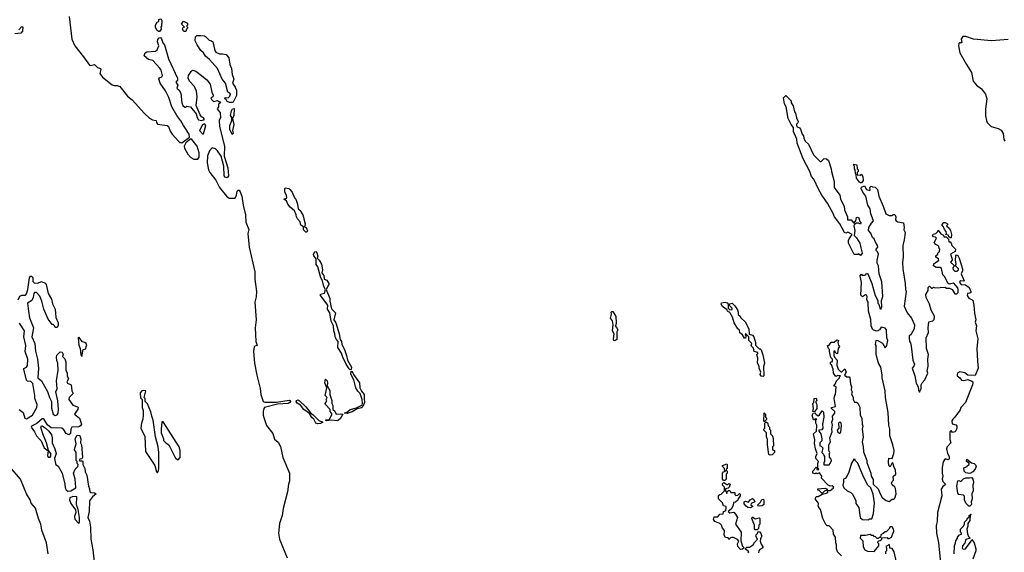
# Model space of a CAD drawing. Extents: x 2029662 to 2246637, y 225654 to 401419.
# Tile 167 of 256: x 2061035 to 2071047, y 370330 to 375752. Entities that reach past the tile are written whole.
import ezdxf

# ---------------------------------------------------------------- set-up
doc = ezdxf.new("R2010")
doc.units = 0

msp = doc.modelspace()

# ---------------------------------------------------------------- linework, layer by layer
at = {"layer": '0CON20XD'}
for points in [[(2061538, 375785), (2061566, 375555), (2061595, 375485), (2061685, 375374), (2061745, 375289), (2061756, 375284), (2061796, 375296), (2061825, 375266), (2061856, 375255), (2061859, 375245), (2061848, 375205), (2061878, 375168), (2061975, 375089), (2061995, 375081), (2062025, 375081), (2062052, 375072), (2062131, 374975), (2062177, 374937), (2062305, 374796), (2062355, 374751), (2062385, 374731), (2062424, 374725), (2062426, 374705), (2062435, 374689), (2062536, 374676), (2062548, 374665), (2062566, 374616), (2062585, 374588), (2062649, 374515), (2062665, 374501), (2062685, 374499), (2062760, 374555), (2062757, 374587), (2062699, 374675), (2062675, 374722), (2062631, 374775), (2062583, 374865), (2062550, 374960), (2062518, 375028), (2062464, 375105), (2062451, 375149), (2062455, 375160), (2062480, 375170), (2062486, 375184), (2062472, 375238)], [(2062455, 375630), (2062445, 375630), (2062430, 375645), (2062417, 375675), (2062416, 375695), (2062432, 375728), (2062448, 375732), (2062450, 375755), (2062465, 375760), (2062475, 375758), (2062480, 375745), (2062478, 375685), (2062470, 375675), (2062472, 375655), (2062455, 375630)], [(2061025, 375649), (2061055, 375681), (2061067, 375677), (2061062, 375635), (2061045, 375615), (2060985, 375609)], [(2062725, 375630), (2062705, 375632), (2062690, 375655), (2062692, 375668), (2062710, 375675), (2062680, 375705), (2062702, 375738), (2062740, 375715), (2062740, 375695), (2062730, 375685), (2062740, 375675), (2062740, 375665), (2062730, 375655), (2062725, 375630)], [(2062472, 375238), (2062460, 375260), (2062387, 375335), (2062346, 375346), (2062300, 375385), (2062312, 375415), (2062326, 375424), (2062415, 375432), (2062434, 375446), (2062451, 375485), (2062437, 375525), (2062441, 375549), (2062452, 375568), (2062465, 375570), (2062476, 375556), (2062490, 375515), (2062507, 375495), (2062548, 375355), (2062638, 375155), (2062638, 375135), (2062624, 375115), (2062642, 375085), (2062634, 375054), (2062658, 375035), (2062672, 375005), (2062682, 374905), (2062695, 374880), (2062715, 374860), (2062725, 374860), (2062735, 374870), (2062770, 374865), (2062830, 374795), (2062838, 374755), (2062854, 374734), (2062885, 374726), (2062913, 374735), (2062905, 374753), (2062884, 374764), (2062870, 374785), (2062828, 374878), (2062840, 374965), (2062832, 375025), (2062811, 375071), (2062762, 375125), (2062748, 375155), (2062752, 375185), (2062778, 375225), (2062793, 375237), (2062806, 375236), (2062825, 375229), (2062883, 375185), (2062938, 375138), (2062973, 375095), (2062990, 375015), (2063002, 374985), (2063000, 374965), (2062980, 374955), (2062985, 374940), (2063005, 374920), (2063045, 374930), (2063055, 374920), (2063065, 374920), (2063078, 374905), (2063058, 374892), (2063056, 374864), (2063043, 374845), (2063073, 374803), (2063078, 374755), (2063062, 374725), (2063066, 374664), (2063119, 374465), (2063114, 374364), (2063152, 374245), (2063159, 374161), (2063145, 374143), (2063125, 374150), (2063114, 374164), (2063111, 374261), (2063082, 374362), (2063047, 374417), (2063025, 374436), (2062993, 374447), (2062965, 374418), (2062944, 374365), (2062941, 374295), (2062954, 374225), (2062968, 374195), (2063030, 374120), (2063068, 374045), (2063139, 373955), (2063165, 373936), (2063225, 373934), (2063241, 373965), (2063247, 374005), (2063255, 374016), (2063265, 374016), (2063275, 374000), (2063292, 373955), (2063306, 373865), (2063332, 373765), (2063335, 373690), (2063364, 373615), (2063356, 373575), (2063369, 373435), (2063426, 373185), (2063425, 373110), (2063444, 372984), (2063438, 372932), (2063426, 372875), (2063438, 372695), (2063428, 372615), (2063437, 372475), (2063450, 372435), (2063425, 372430), (2063418, 372422), (2063412, 372375), (2063424, 372255), (2063445, 372135), (2063479, 371999), (2063486, 371935), (2063512, 371865), (2063527, 371857), (2063645, 371858), (2063775, 371878), (2063785, 371875), (2063788, 371865), (2063783, 371855), (2063765, 371845), (2063655, 371839), (2063524, 371805), (2063516, 371795), (2063510, 371765), (2063511, 371725), (2063521, 371691), (2063545, 371621), (2063608, 371538), (2063625, 371482), (2063663, 371453), (2063686, 371406), (2063712, 371295), (2063777, 371135), (2063778, 371055), (2063767, 371023), (2063758, 370945), (2063714, 370775), (2063704, 370705), (2063675, 370622), (2063667, 370525), (2063676, 370465), (2063754, 370275)], [(2063195, 374908), (2063168, 374908), (2063145, 374920), (2063135, 374940), (2063120, 374945), (2063125, 374960), (2063155, 374958), (2063170, 374975), (2063177, 374997), (2063152, 375015), (2063128, 375105), (2063093, 375145), (2063046, 375256), (2062966, 375346), (2062925, 375380), (2062903, 375415), (2062875, 375438), (2062838, 375495), (2062820, 375535), (2062823, 375577), (2062835, 375590), (2062875, 375592), (2062915, 375587), (2062925, 375580), (2062962, 375542), (2062986, 375536), (2063000, 375525), (2063018, 375438), (2063030, 375420), (2063065, 375406), (2063096, 375406), (2063135, 375397), (2063160, 375365), (2063171, 375295), (2063189, 375255), (2063194, 375195), (2063212, 375145), (2063198, 375105), (2063226, 375066), (2063239, 375035), (2063239, 374981), (2063205, 374913), (2063195, 374908)], [(2071085, 375549), (2070915, 375536), (2070735, 375554), (2070655, 375580), (2070625, 375582), (2070608, 375555), (2070615, 375520), (2070605, 375512), (2070595, 375520), (2070585, 375510), (2070580, 375485), (2070594, 375415), (2070661, 375295), (2070713, 375213), (2070731, 375125), (2070765, 375086), (2070815, 375049), (2070856, 374995), (2070869, 374945), (2070856, 374845), (2070857, 374773), (2070864, 374725), (2070874, 374704), (2070912, 374665), (2070985, 374644), (2071015, 374629), (2071034, 374595), (2071043, 374533), (2071051, 374515)], [(2069585, 373350), (2069565, 373370), (2069557, 373363), (2069535, 373360), (2069525, 373360), (2069515, 373370), (2069464, 373476), (2069462, 373505), (2069468, 373522), (2069500, 373565), (2069455, 373590), (2069435, 373580), (2069423, 373585), (2069374, 373674), (2069320, 373745), (2069308, 373778), (2069248, 373885), (2069191, 373965), (2069160, 374020), (2069109, 374129), (2069085, 374157), (2069068, 374208), (2069002, 374335), (2068940, 374495), (2068936, 374535), (2068904, 374615), (2068903, 374655), (2068878, 374685), (2068849, 374745), (2068827, 374865), (2068811, 374895), (2068802, 374955), (2068825, 374980), (2068880, 374925), (2068880, 374905), (2068900, 374875), (2068912, 374815), (2068925, 374800), (2068933, 374753), (2068952, 374715), (2068948, 374702), (2068933, 374687), (2068932, 374675), (2068941, 374661), (2068965, 374650), (2068975, 374638), (2068992, 374585), (2069005, 374570), (2069008, 374545), (2069022, 374515), (2069056, 374485), (2069105, 374377), (2069175, 374310), (2069185, 374310), (2069215, 374340), (2069237, 374337), (2069258, 374318), (2069286, 374235), (2069288, 374205), (2069318, 374105), (2069318, 374045), (2069373, 373965), (2069382, 373925), (2069417, 373855), (2069422, 373815), (2069453, 373745), (2069452, 373715), (2069490, 373715), (2069515, 373680), (2069537, 373703), (2069543, 373737), (2069555, 373742), (2069567, 373735), (2069578, 373698), (2069590, 373685), (2069585, 373670), (2069565, 373680), (2069545, 373680), (2069522, 373668), (2069518, 373655), (2069528, 373605), (2069520, 373555), (2069545, 373532), (2069578, 373478), (2069589, 373431), (2069600, 373375), (2069585, 373350)], [(2063195, 374583), (2063173, 374635), (2063170, 374675), (2063192, 374725), (2063192, 374755), (2063180, 374775), (2063188, 374825), (2063200, 374845), (2063215, 374848), (2063211, 374775), (2063200, 374745), (2063211, 374685), (2063200, 374625), (2063206, 374595), (2063195, 374583)], [(2062905, 374590), (2062926, 374675), (2062915, 374691), (2062895, 374680), (2062862, 374625), (2062895, 374590), (2062905, 374590)], [(2062805, 374331), (2062845, 374333), (2062859, 374351), (2062861, 374395), (2062840, 374465), (2062785, 374533), (2062775, 374538), (2062723, 374497), (2062708, 374465), (2062709, 374445), (2062745, 374382), (2062775, 374349), (2062805, 374331)], [(2069585, 374090), (2069575, 374098), (2069545, 374140), (2069542, 374172), (2069532, 374185), (2069530, 374225), (2069522, 374235), (2069522, 374262), (2069510, 374275), (2069515, 374280), (2069548, 374275), (2069550, 374235), (2069560, 374225), (2069560, 374205), (2069550, 374195), (2069552, 374172), (2069582, 374168), (2069595, 374180), (2069607, 374157), (2069612, 374115), (2069595, 374092), (2069585, 374090)], [(2069390, 370295), (2069352, 370335), (2069342, 370365), (2069342, 370405), (2069332, 370425), (2069330, 370485), (2069310, 370515), (2069307, 370557), (2069265, 370600), (2069245, 370600), (2069233, 370613), (2069202, 370675), (2069177, 370767), (2069160, 370785), (2069153, 370803), (2069158, 370825), (2069152, 370842), (2069128, 370868), (2069128, 370885), (2069135, 370898), (2069155, 370898), (2069195, 370922), (2069239, 370931), (2069252, 370938), (2069250, 370960), (2069235, 370960), (2069223, 370957), (2069195, 370930), (2069165, 370960), (2069152, 370962), (2069152, 370978), (2069225, 370982), (2069240, 370975), (2069250, 370960), (2069275, 370960), (2069305, 370982), (2069312, 370995), (2069295, 371007), (2069275, 371002), (2069254, 371014), (2069188, 371085), (2069192, 371105), (2069168, 371138), (2069145, 371130), (2069135, 371140), (2069125, 371130), (2069100, 371135), (2069100, 371155), (2069118, 371172), (2069120, 371185), (2069132, 371198), (2069140, 371195), (2069142, 371172), (2069155, 371170), (2069160, 371175), (2069150, 371185), (2069150, 371235), (2069156, 371256), (2069130, 371285), (2069130, 371305), (2069143, 371335), (2069128, 371385), (2069117, 371437), (2069120, 371475), (2069108, 371535), (2069138, 371565), (2069140, 371625), (2069130, 371645), (2069130, 371675), (2069140, 371685), (2069125, 371690), (2069115, 371680), (2069105, 371680), (2069092, 371725), (2069102, 371748), (2069125, 371750), (2069130, 371735), (2069155, 371720), (2069169, 371731), (2069195, 371770), (2069207, 371757), (2069212, 371705), (2069198, 371635), (2069202, 371595), (2069192, 371578), (2069160, 371575), (2069160, 371565), (2069182, 371535), (2069192, 371485), (2069190, 371465), (2069170, 371445), (2069170, 371415), (2069185, 371410), (2069200, 371395), (2069190, 371345), (2069208, 371328), (2069210, 371315), (2069220, 371305), (2069220, 371255), (2069210, 371245), (2069212, 371222), (2069265, 371220), (2069277, 371233), (2069288, 371265), (2069285, 371280), (2069268, 371298), (2069268, 371335), (2069272, 371345), (2069262, 371365), (2069262, 371425), (2069278, 371455), (2069272, 371495), (2069297, 371555), (2069292, 371585), (2069300, 371625), (2069292, 371655), (2069303, 371685), (2069300, 371715), (2069322, 371745), (2069322, 371765), (2069290, 371795), (2069290, 371805), (2069330, 371815), (2069318, 371895), (2069323, 371927), (2069330, 371935), (2069338, 372015), (2069312, 372025), (2069328, 372042), (2069340, 372075), (2069370, 372105), (2069372, 372118), (2069380, 372125), (2069355, 372130), (2069335, 372120), (2069310, 372155), (2069308, 372195), (2069288, 372238), (2069280, 372245), (2069280, 372265), (2069298, 372272), (2069300, 372295), (2069283, 372313), (2069268, 372375), (2069270, 372395), (2069260, 372405), (2069250, 372435), (2069265, 372440), (2069285, 372468), (2069315, 372468), (2069345, 372492), (2069360, 372485), (2069353, 372465), (2069359, 372439), (2069370, 372425), (2069358, 372405), (2069350, 372355), (2069345, 372350), (2069330, 372365), (2069327, 372377), (2069313, 372377), (2069314, 372334), (2069320, 372315), (2069347, 372287), (2069344, 372236), (2069358, 372195), (2069385, 372168), (2069395, 372168), (2069425, 372198), (2069437, 372165), (2069422, 372132), (2069445, 372117), (2069468, 372118), (2069477, 372107), (2069482, 372045), (2069492, 372015), (2069490, 371985), (2069498, 371965), (2069492, 371945), (2069510, 371905), (2069510, 371885), (2069525, 371860), (2069545, 371860), (2069558, 371848), (2069577, 371807), (2069580, 371725), (2069598, 371695), (2069600, 371635), (2069608, 371615), (2069600, 371585), (2069612, 371505), (2069600, 371455), (2069613, 371403), (2069614, 371354), (2069648, 371265), (2069648, 371245), (2069688, 371135), (2069692, 371105), (2069712, 371072), (2069713, 371023), (2069765, 370978), (2069783, 370925), (2069805, 370888), (2069845, 370858), (2069875, 370848), (2069905, 370870), (2069925, 370870), (2069935, 370880), (2069946, 370925), (2069939, 370979), (2069932, 370995), (2069905, 371018), (2069900, 371035), (2069905, 371050), (2069920, 371065), (2069918, 371102), (2069943, 371125), (2069941, 371165), (2069923, 371205), (2069918, 371235), (2069905, 371240), (2069885, 371200), (2069873, 371213), (2069868, 371252), (2069872, 371288), (2069908, 371285), (2069924, 371335), (2069926, 371365), (2069914, 371424), (2069884, 371515), (2069884, 371585), (2069872, 371625), (2069866, 371755), (2069837, 371905), (2069836, 371975), (2069804, 372105), (2069806, 372136), (2069790, 372215), (2069766, 372255), (2069744, 372345), (2069742, 372435), (2069738, 372445), (2069743, 372487), (2069755, 372490), (2069808, 372458), (2069835, 372410), (2069853, 372435), (2069862, 372485), (2069853, 372515), (2069848, 372595), (2069835, 372612), (2069795, 372622), (2069776, 372594), (2069755, 372582), (2069715, 372593), (2069705, 372602), (2069692, 372635), (2069691, 372701), (2069666, 372785), (2069663, 372875), (2069655, 372888), (2069649, 372905), (2069651, 372935), (2069645, 372948), (2069635, 372950), (2069605, 372932), (2069587, 372947), (2069593, 373075), (2069582, 373145), (2069595, 373160), (2069603, 373153), (2069625, 373150), (2069640, 373155), (2069645, 373170), (2069660, 373165), (2069698, 373065), (2069734, 372944), (2069760, 372895), (2069760, 372865), (2069770, 372855), (2069785, 372810), (2069795, 372810), (2069802, 372828), (2069798, 372895), (2069812, 372935), (2069800, 373085), (2069774, 373164), (2069768, 373245), (2069753, 373275), (2069753, 373305), (2069768, 373365), (2069758, 373388), (2069743, 373403), (2069742, 373415), (2069760, 373435), (2069758, 373455), (2069732, 373495), (2069725, 373520), (2069708, 373535), (2069690, 373580), (2069667, 373607), (2069668, 373635), (2069695, 373682), (2069718, 373705), (2069690, 373775), (2069683, 373825), (2069658, 373865), (2069637, 373955), (2069607, 373995), (2069592, 374035), (2069593, 374047), (2069625, 374060), (2069647, 374025), (2069678, 374012), (2069682, 374025), (2069678, 374045), (2069694, 374056), (2069705, 374052)], [(2069705, 374052), (2069735, 374048), (2069756, 374025), (2069770, 373955), (2069816, 373855), (2069842, 373775), (2069875, 373760), (2069905, 373760), (2069915, 373770), (2069935, 373770), (2069942, 373745), (2069940, 373715), (2069948, 373705), (2069965, 373693), (2070020, 373685), (2070027, 373635), (2070024, 373614), (2070037, 373585), (2070028, 373512), (2070014, 373454), (2070019, 373335), (2070010, 373285), (2070014, 373215), (2070039, 373065), (2070042, 373005), (2070050, 372985), (2070027, 372837), (2070059, 372769), (2070102, 372715), (2070134, 372645), (2070130, 372605), (2070096, 372544), (2070080, 372535), (2070078, 372515), (2070082, 372475), (2070092, 372462), (2070099, 372429), (2070117, 372287), (2070132, 372245), (2070128, 372225), (2070111, 372205), (2070136, 372126), (2070152, 372052), (2070172, 372015), (2070173, 371985), (2070185, 371960), (2070200, 371995), (2070202, 372035), (2070210, 372055), (2070240, 372085), (2070268, 372155), (2070263, 372175), (2070274, 372225), (2070269, 372295), (2070276, 372344), (2070256, 372406), (2070253, 372515), (2070277, 372567), (2070272, 372615), (2070280, 372675), (2070320, 372685), (2070335, 372700), (2070338, 372725), (2070338, 372735), (2070303, 372795), (2070287, 372855), (2070253, 372925), (2070250, 372955), (2070272, 372995), (2070273, 373027), (2070285, 373040), (2070305, 373020), (2070315, 373020), (2070325, 373030), (2070345, 373022), (2070445, 373028), (2070458, 373018), (2070489, 373019), (2070516, 373006), (2070545, 372962), (2070565, 372962), (2070576, 372975), (2070579, 373005), (2070574, 373024), (2070535, 373070), (2070485, 373060), (2070471, 373071), (2070442, 373135), (2070422, 373155), (2070408, 373218), (2070395, 373230), (2070355, 373228), (2070328, 373245), (2070330, 373265), (2070380, 373305), (2070378, 373318), (2070350, 373335), (2070352, 373348), (2070370, 373365), (2070370, 373375), (2070387, 373393), (2070390, 373415), (2070383, 373423), (2070380, 373445), (2070352, 373462), (2070333, 373483), (2070357, 373527), (2070347, 373537), (2070325, 373540), (2070318, 373555), (2070323, 373567), (2070350, 373575), (2070370, 373595), (2070375, 373610), (2070402, 373572), (2070428, 373558), (2070432, 373542), (2070455, 373540), (2070478, 373518), (2070482, 373492), (2070495, 373490), (2070508, 373478), (2070512, 373452), (2070550, 373415), (2070548, 373392), (2070500, 373365), (2070518, 373315), (2070517, 373303), (2070500, 373285), (2070532, 373252), (2070532, 373238), (2070522, 373225), (2070525, 373210), (2070545, 373192), (2070567, 373193), (2070580, 373205), (2070580, 373215), (2070550, 373245), (2070558, 373265), (2070550, 373305), (2070553, 373347), (2070562, 373358), (2070575, 373350), (2070588, 373325), (2070620, 373215), (2070620, 373195), (2070608, 373165), (2070640, 373095), (2070635, 373090), (2070605, 373092), (2070594, 373086), (2070590, 373075), (2070608, 373055), (2070652, 373052), (2070688, 373025), (2070706, 372986), (2070706, 372975), (2070695, 372968), (2070674, 372966), (2070670, 372945), (2070685, 372918), (2070725, 372898), (2070738, 372845), (2070743, 372765), (2070758, 372695), (2070752, 372672), (2070764, 372635), (2070758, 372585), (2070776, 372504), (2070768, 372405), (2070774, 372275), (2070781, 372205), (2070751, 372129), (2070675, 372133), (2070645, 372156), (2070595, 372167), (2070575, 372158), (2070566, 372145), (2070567, 372125), (2070595, 372106), (2070611, 372081), (2070635, 372079), (2070675, 372089), (2070715, 372074), (2070725, 372065), (2070727, 372055), (2070724, 372035), (2070653, 371855), (2070606, 371805), (2070599, 371781), (2070544, 371706), (2070523, 371687), (2070513, 371667), (2070517, 371637), (2070555, 371628), (2070563, 371615), (2070564, 371595), (2070555, 371568), (2070542, 371555), (2070521, 371551), (2070505, 371570), (2070492, 371555), (2070493, 371477), (2070502, 371445), (2070466, 371404), (2070460, 371385), (2070470, 371335), (2070487, 371307), (2070486, 371284), (2070475, 371270), (2070445, 371282), (2070425, 371250), (2070416, 371195), (2070414, 371135), (2070420, 371105), (2070414, 371075), (2070420, 371050), (2070448, 371025), (2070444, 371016), (2070421, 370999), (2070406, 370974), (2070411, 370905), (2070369, 370735), (2070364, 370645), (2070354, 370604), (2070358, 370525), (2070378, 370425), (2070401, 370191)], [(2063955, 373590), (2063945, 373590), (2063922, 373612), (2063920, 373645), (2063895, 373660), (2063888, 373695), (2063858, 373725), (2063848, 373745), (2063846, 373766), (2063828, 373805), (2063784, 373844), (2063763, 373873), (2063748, 373908), (2063720, 373925), (2063750, 373935), (2063748, 373965), (2063732, 373995), (2063730, 374035), (2063735, 374040), (2063772, 374032), (2063783, 374023), (2063806, 373996), (2063829, 373939), (2063844, 373924), (2063861, 373875), (2063866, 373826), (2063885, 373812), (2063913, 373765), (2063937, 373675), (2063930, 373645), (2063946, 373636), (2063955, 373620), (2063960, 373605), (2063955, 373590)], [(2070505, 373530), (2070495, 373530), (2070482, 373542), (2070478, 373558), (2070450, 373565), (2070460, 373575), (2070457, 373597), (2070440, 373615), (2070430, 373645), (2070410, 373665), (2070433, 373687), (2070445, 373688), (2070470, 373675), (2070468, 373662), (2070460, 373655), (2070485, 373630), (2070498, 373605), (2070510, 373565), (2070505, 373530)], [(2064395, 372189), (2064385, 372198), (2064356, 372245), (2064319, 372315), (2064306, 372356), (2064271, 372415), (2064273, 372475), (2064255, 372497), (2064242, 372525), (2064240, 372555), (2064228, 372585), (2064227, 372635), (2064203, 372683), (2064188, 372768), (2064166, 372805), (2064169, 372845), (2064094, 372945), (2064095, 372958), (2064133, 372967), (2064144, 373005), (2064127, 373035), (2064114, 373094), (2064096, 373125), (2064066, 373236), (2064051, 373261), (2064048, 373318), (2064027, 373347), (2064024, 373366), (2064035, 373390), (2064045, 373392), (2064055, 373378), (2064066, 373346), (2064060, 373325), (2064081, 373305), (2064104, 373264), (2064113, 373207), (2064107, 373175), (2064128, 373148), (2064130, 373110), (2064159, 373099), (2064178, 373068), (2064177, 373055), (2064150, 373005), (2064188, 372915), (2064188, 372885), (2064207, 372807), (2064247, 372767), (2064230, 372695), (2064251, 372665), (2064284, 372554), (2064293, 372495), (2064308, 372475), (2064309, 372445), (2064336, 372396), (2064358, 372335), (2064367, 372285), (2064409, 372215), (2064405, 372192), (2064395, 372189)], [(2061019, 372901), (2061035, 372938), (2061055, 372948), (2061095, 372949), (2061105, 372960), (2061117, 373005), (2061133, 373125), (2061145, 373140), (2061155, 373142), (2061167, 373127), (2061168, 373088), (2061182, 373072), (2061219, 373071), (2061255, 373088), (2061295, 373069), (2061305, 373058), (2061323, 372965), (2061358, 372908), (2061368, 372858), (2061396, 372806), (2061402, 372722), (2061427, 372665), (2061426, 372644), (2061415, 372620), (2061395, 372620), (2061390, 372635), (2061375, 372650), (2061365, 372650), (2061324, 372705), (2061281, 372805), (2061260, 372885), (2061238, 372938), (2061206, 372976), (2061185, 372974), (2061178, 372965), (2061173, 372925), (2061158, 372892), (2061114, 372865), (2061124, 372785), (2061135, 372718), (2061174, 372615), (2061158, 372525), (2061189, 372455), (2061196, 372376), (2061215, 372295), (2061226, 372205), (2061220, 372105), (2061256, 372076), (2061318, 371968), (2061337, 371905), (2061357, 371867), (2061357, 371797), (2061376, 371735), (2061395, 371722), (2061415, 371729), (2061426, 371745), (2061431, 371785), (2061423, 371873), (2061402, 371965), (2061417, 371995), (2061408, 372075), (2061427, 372185), (2061424, 372255), (2061414, 372284), (2061410, 372315), (2061414, 372336), (2061445, 372370), (2061465, 372368), (2061477, 372347), (2061470, 372325), (2061495, 372300), (2061505, 372270), (2061503, 372185), (2061516, 372155), (2061516, 372125), (2061531, 372095), (2061514, 372064), (2061522, 372052), (2061559, 372035), (2061566, 371975), (2061576, 371955), (2061574, 371945), (2061539, 371905), (2061536, 371885), (2061575, 371827), (2061622, 371812), (2061630, 371805), (2061625, 371787), (2061592, 371735), (2061644, 371694), (2061664, 371635), (2061652, 371618), (2061635, 371609), (2061565, 371604), (2061554, 371585), (2061552, 371538), (2061535, 371527), (2061509, 371539), (2061485, 371577), (2061463, 371595), (2061355, 371598), (2061319, 371629), (2061285, 371681), (2061275, 371690), (2061265, 371689), (2061209, 371641), (2061154, 371615), (2061151, 371605), (2061187, 371557), (2061206, 371516), (2061237, 371483), (2061252, 371465), (2061285, 371394), (2061324, 371364), (2061319, 371315), (2061325, 371300), (2061345, 371298), (2061351, 371309), (2061350, 371335), (2061328, 371368), (2061309, 371445), (2061269, 371535), (2061250, 371605), (2061255, 371618), (2061265, 371617), (2061295, 371596), (2061330, 371565), (2061357, 371527), (2061364, 371495), (2061366, 371445), (2061392, 371385), (2061404, 371335), (2061390, 371285), (2061398, 371235), (2061403, 371223), (2061425, 371208), (2061467, 371137), (2061494, 371025), (2061498, 370985), (2061509, 370965), (2061525, 370953), (2061554, 370955), (2061604, 370985), (2061606, 370994), (2061599, 371075), (2061581, 371135), (2061600, 371175), (2061626, 371204), (2061628, 371225), (2061620, 371235), (2061620, 371255), (2061610, 371265), (2061610, 371345), (2061593, 371373), (2061595, 371390), (2061608, 371435), (2061600, 371485), (2061605, 371500), (2061618, 371522), (2061645, 371520), (2061648, 371515), (2061657, 371485), (2061653, 371445), (2061662, 371425), (2061672, 371295), (2061668, 371282), (2061645, 371278), (2061640, 371265), (2061645, 371260), (2061675, 371260), (2061678, 371255), (2061678, 371225), (2061698, 371185), (2061701, 371151), (2061716, 371116), (2061734, 371005), (2061746, 370975), (2061748, 370945), (2061758, 370938), (2061795, 370935), (2061811, 370925), (2061774, 370896), (2061743, 370855), (2061741, 370745), (2061729, 370685), (2061746, 370646), (2061754, 370585), (2061759, 370465), (2061777, 370355), (2061811, 370055)], [(2068595, 372120), (2068575, 372122), (2068565, 372140), (2068570, 372165), (2068553, 372205), (2068553, 372225), (2068538, 372255), (2068542, 372305), (2068530, 372345), (2068540, 372355), (2068540, 372365), (2068502, 372375), (2068497, 372407), (2068473, 372433), (2068480, 372455), (2068450, 372485), (2068450, 372525), (2068415, 372558), (2068410, 372545), (2068420, 372535), (2068420, 372525), (2068415, 372510), (2068405, 372510), (2068383, 372543), (2068358, 372565), (2068355, 372590), (2068338, 372605), (2068300, 372665), (2068284, 372724), (2068255, 372770), (2068232, 372785), (2068228, 372798), (2068182, 372832), (2068167, 372855), (2068172, 372868), (2068205, 372876), (2068229, 372869), (2068240, 372855), (2068240, 372815), (2068255, 372800), (2068278, 372802), (2068280, 372815), (2068252, 372842), (2068252, 372858), (2068280, 372865), (2068305, 372840), (2068335, 372800), (2068342, 372775), (2068342, 372752), (2068360, 372735), (2068367, 372717), (2068412, 372675), (2068448, 372605), (2068452, 372552), (2068485, 372540), (2068500, 372525), (2068518, 372465), (2068518, 372438), (2068555, 372400), (2068565, 372400), (2068575, 372390), (2068592, 372342), (2068607, 372255), (2068597, 372223), (2068600, 372125), (2068595, 372120)], [(2067085, 372483), (2067077, 372487), (2067072, 372502), (2067078, 372555), (2067062, 372585), (2067070, 372645), (2067062, 372685), (2067044, 372715), (2067052, 372755), (2067050, 372775), (2067055, 372780), (2067065, 372780), (2067095, 372730), (2067100, 372665), (2067097, 372643), (2067090, 372635), (2067105, 372620), (2067116, 372595), (2067107, 372573), (2067107, 372495), (2067085, 372483)], [(2061029, 371785), (2061069, 371755), (2061086, 371695), (2061105, 371690), (2061165, 371726), (2061210, 371805), (2061214, 371835), (2061189, 371895), (2061190, 371925), (2061169, 372049), (2061149, 372069), (2061114, 372074), (2061105, 372082), (2061077, 372193), (2061078, 372202), (2061104, 372216), (2061115, 372233), (2061119, 372295), (2061092, 372375), (2061097, 372435), (2061078, 372525), (2061083, 372585), (2061032, 372662)], [(2061665, 372322), (2061680, 372395), (2061708, 372402), (2061710, 372425), (2061718, 372435), (2061710, 372455), (2061697, 372467), (2061674, 372474), (2061635, 372520), (2061630, 372515), (2061635, 372440), (2061650, 372405), (2061655, 372340), (2061665, 372322)], [(2064365, 371742), (2064338, 371745), (2064350, 371755), (2064369, 371761), (2064395, 371783), (2064459, 371801), (2064506, 371824), (2064517, 371833), (2064521, 371845), (2064517, 371887), (2064498, 371948), (2064472, 371972), (2064454, 372004), (2064432, 372085), (2064401, 372145), (2064405, 372174), (2064415, 372171), (2064430, 372140), (2064491, 372055), (2064493, 372003), (2064510, 371970), (2064539, 371935), (2064536, 371895), (2064540, 371855), (2064525, 371816), (2064509, 371801), (2064465, 371792), (2064415, 371761), (2064365, 371742)], [(2064265, 371670), (2064203, 371677), (2064155, 371670), (2064144, 371674), (2064155, 371679), (2064182, 371678), (2064211, 371735), (2064191, 371765), (2064192, 371785), (2064143, 371835), (2064142, 371845), (2064157, 371873), (2064150, 371885), (2064160, 371905), (2064140, 371925), (2064158, 372005), (2064139, 372055), (2064145, 372092), (2064162, 372075), (2064166, 372055), (2064160, 372025), (2064188, 371978), (2064190, 371935), (2064209, 371875), (2064208, 371845), (2064220, 371825), (2064220, 371785), (2064238, 371768), (2064253, 371735), (2064295, 371741), (2064319, 371735), (2064295, 371689), (2064265, 371670)], [(2062435, 371140), (2062446, 371164), (2062449, 371185), (2062451, 371345), (2062443, 371405), (2062417, 371505), (2062393, 371675), (2062378, 371715), (2062369, 371759), (2062335, 371840), (2062310, 371865), (2062310, 371895), (2062300, 371905), (2062318, 371975), (2062292, 371978), (2062276, 371974), (2062260, 371955), (2062263, 371903), (2062280, 371885), (2062280, 371805), (2062290, 371775), (2062292, 371725), (2062288, 371685), (2062272, 371645), (2062268, 371595), (2062308, 371508), (2062313, 371355), (2062408, 371215), (2062425, 371150), (2062435, 371140)], [(2064065, 371639), (2064045, 371646), (2064026, 371686), (2064004, 371704), (2063982, 371742), (2063924, 371784), (2063889, 371829), (2063855, 371849), (2063846, 371865), (2063849, 371875), (2063865, 371881), (2063877, 371877), (2063945, 371812), (2063991, 371751), (2064020, 371730), (2064075, 371671), (2064118, 371655), (2064095, 371642), (2064065, 371639)], [(2069115, 371760), (2069100, 371765), (2069108, 371795), (2069100, 371845), (2069110, 371855), (2069113, 371897), (2069135, 371900), (2069140, 371875), (2069130, 371865), (2069130, 371855), (2069140, 371835), (2069140, 371795), (2069115, 371760)], [(2068605, 371660), (2068600, 371665), (2068605, 371750), (2068620, 371735), (2068620, 371705), (2068630, 371695), (2068628, 371682), (2068605, 371660)], [(2062645, 371272), (2062667, 371295), (2062667, 371365), (2062656, 371405), (2062495, 371660), (2062485, 371660), (2062480, 371655), (2062472, 371585), (2062473, 371547), (2062498, 371485), (2062498, 371468), (2062520, 371445), (2062552, 371425), (2062619, 371289), (2062645, 371272)], [(2068665, 371320), (2068652, 371325), (2068638, 371425), (2068638, 371478), (2068628, 371505), (2068630, 371545), (2068600, 371575), (2068600, 371585), (2068610, 371595), (2068610, 371645), (2068625, 371660), (2068638, 371648), (2068650, 371615), (2068660, 371605), (2068660, 371585), (2068670, 371575), (2068670, 371535), (2068690, 371515), (2068698, 371485), (2068700, 371415), (2068690, 371405), (2068690, 371375), (2068710, 371365), (2068710, 371345), (2068685, 371322), (2068665, 371320)], [(2069375, 371538), (2069386, 371554), (2069390, 371625), (2069388, 371645), (2069375, 371658), (2069360, 371645), (2069363, 371595), (2069347, 371575), (2069354, 371554), (2069375, 371538)], [(2069665, 370660), (2069675, 370670), (2069698, 370672), (2069716, 370724), (2069726, 370835), (2069713, 370923), (2069690, 370985), (2069658, 371015), (2069615, 371100), (2069557, 371237), (2069530, 371265), (2069530, 371275), (2069515, 371280), (2069493, 371237), (2069467, 371145), (2069447, 371103), (2069428, 371082), (2069412, 371075), (2069413, 371045), (2069404, 371015), (2069415, 370988), (2069450, 370955), (2069485, 370938), (2069505, 370920), (2069538, 370855), (2069538, 370828), (2069568, 370785), (2069580, 370685), (2069605, 370663), (2069665, 370660)], [(2070695, 371133), (2070655, 371140), (2070637, 371157), (2070635, 371190), (2070668, 371202), (2070672, 371215), (2070690, 371225), (2070688, 371238), (2070662, 371255), (2070665, 371280), (2070712, 371242), (2070740, 371235), (2070755, 371220), (2070762, 371202), (2070752, 371175), (2070725, 371150), (2070695, 371133)], [(2061325, 370315), (2061308, 370425), (2061261, 370555), (2061250, 370615), (2061225, 370675), (2061195, 370781), (2061150, 370830), (2061140, 370865), (2061104, 370925), (2061043, 371075), (2060938, 371198)], [(2068205, 371060), (2068192, 371062), (2068180, 371075), (2068180, 371135), (2068192, 371148), (2068210, 371155), (2068200, 371165), (2068200, 371185), (2068180, 371205), (2068180, 371215), (2068225, 371230), (2068230, 371225), (2068230, 371185), (2068220, 371175), (2068220, 371165), (2068230, 371155), (2068230, 371135), (2068220, 371125), (2068220, 371075), (2068205, 371060)], [(2070695, 370800), (2070685, 370800), (2070655, 370830), (2070642, 370865), (2070642, 370902), (2070633, 370913), (2070585, 370920), (2070573, 370933), (2070563, 371003), (2070575, 371058), (2070585, 371060), (2070605, 371052), (2070632, 371078), (2070655, 371090), (2070693, 371087), (2070715, 371092), (2070726, 371076), (2070732, 371045), (2070727, 371015), (2070730, 370955), (2070718, 370925), (2070720, 370875), (2070710, 370845), (2070712, 370818), (2070695, 370800)], [(2068365, 370360), (2068338, 370388), (2068333, 370415), (2068348, 370445), (2068335, 370462), (2068292, 370482), (2068275, 370482), (2068262, 370478), (2068245, 370460), (2068238, 370478), (2068212, 370482), (2068198, 370505), (2068202, 370552), (2068180, 370575), (2068172, 370605), (2068154, 370624), (2068104, 370644), (2068090, 370665), (2068095, 370690), (2068135, 370690), (2068155, 370720), (2068188, 370722), (2068190, 370745), (2068220, 370755), (2068210, 370765), (2068217, 370773), (2068220, 370795), (2068192, 370802), (2068180, 370835), (2068140, 370875), (2068142, 370908), (2068155, 370920), (2068168, 370922), (2068200, 370955), (2068200, 370995), (2068180, 371015), (2068182, 371028), (2068195, 371040), (2068225, 371020), (2068235, 371020), (2068245, 371030), (2068260, 371025), (2068250, 370995), (2068238, 370982), (2068210, 370975), (2068210, 370955), (2068220, 370945), (2068222, 370932), (2068228, 370932), (2068230, 370945), (2068242, 370958), (2068255, 370960), (2068265, 370940), (2068305, 370940), (2068308, 370918), (2068318, 370908), (2068337, 370913), (2068355, 370930), (2068362, 370922), (2068362, 370905), (2068340, 370875), (2068338, 370862), (2068315, 370840), (2068292, 370838), (2068290, 370805), (2068269, 370771), (2068240, 370745), (2068255, 370732), (2068298, 370738), (2068315, 370720), (2068332, 370685), (2068312, 370615), (2068372, 370535), (2068368, 370448), (2068383, 370393), (2068400, 370375), (2068385, 370362), (2068365, 370360)], [(2061635, 370624), (2061644, 370645), (2061642, 370685), (2061630, 370765), (2061612, 370815), (2061617, 370895), (2061575, 370898), (2061545, 370885), (2061541, 370865), (2061555, 370826), (2061603, 370763), (2061605, 370735), (2061592, 370695), (2061595, 370666), (2061635, 370624)], [(2068465, 370783), (2068440, 370785), (2068421, 370801), (2068402, 370825), (2068402, 370845), (2068415, 370852), (2068445, 370840), (2068464, 370866), (2068485, 370878), (2068499, 370869), (2068510, 370845), (2068472, 370828), (2068470, 370815), (2068490, 370795), (2068465, 370783)], [(2068545, 370800), (2068540, 370815), (2068569, 370841), (2068582, 370868), (2068595, 370870), (2068600, 370865), (2068602, 370818), (2068585, 370802), (2068545, 370800)], [(2068535, 370560), (2068515, 370560), (2068508, 370568), (2068507, 370607), (2068480, 370675), (2068485, 370690), (2068515, 370672), (2068555, 370680), (2068560, 370675), (2068560, 370615), (2068550, 370605), (2068547, 370573), (2068535, 370560)], [(2070537, 370315), (2070540, 370395), (2070552, 370425), (2070553, 370447), (2070570, 370475), (2070570, 370485), (2070592, 370508), (2070610, 370515), (2070610, 370525), (2070600, 370535), (2070600, 370565), (2070632, 370595), (2070642, 370615), (2070643, 370637), (2070670, 370665), (2070670, 370675), (2070688, 370692), (2070690, 370705), (2070700, 370710), (2070702, 370718), (2070710, 370715), (2070700, 370710), (2070697, 370655), (2070677, 370625), (2070677, 370595), (2070667, 370565), (2070673, 370517), (2070682, 370492), (2070700, 370475), (2070655, 370460), (2070646, 370424), (2070622, 370395), (2070618, 370368), (2070635, 370362), (2070653, 370367), (2070710, 370445), (2070715, 370460), (2070740, 370425), (2070757, 370365), (2070756, 370344), (2070725, 370260)], [(2068440, 370325), (2068448, 370335), (2068410, 370365), (2068415, 370370), (2068428, 370382), (2068455, 370382), (2068493, 370407), (2068505, 370430), (2068538, 370465), (2068520, 370495), (2068523, 370507), (2068538, 370522), (2068542, 370538), (2068565, 370540), (2068582, 370495), (2068568, 370472), (2068564, 370444), (2068573, 370413), (2068592, 370385), (2068590, 370375), (2068561, 370359), (2068551, 370345), (2068548, 370325)], [(2069725, 370340), (2069770, 370395), (2069770, 370415), (2069760, 370425), (2069762, 370438), (2069772, 370448), (2069785, 370450), (2069800, 370465), (2069802, 370478), (2069855, 370480), (2069862, 370472), (2069875, 370470), (2069898, 370485), (2069924, 370545), (2069920, 370565), (2069905, 370590), (2069885, 370588), (2069873, 370567), (2069845, 370540), (2069835, 370540), (2069815, 370520), (2069792, 370508), (2069788, 370482), (2069775, 370480), (2069765, 370470), (2069755, 370470), (2069738, 370488), (2069725, 370490), (2069715, 370500), (2069695, 370500), (2069682, 370512), (2069635, 370500), (2069585, 370500), (2069582, 370475), (2069607, 370447), (2069612, 370385), (2069627, 370357), (2069655, 370342), (2069725, 370340)], [(2069960, 370185), (2069928, 370335), (2069905, 370368), (2069882, 370372), (2069878, 370408), (2069842, 370388), (2069850, 370375), (2069850, 370345), (2069840, 370335), (2069840, 370315)]]:
    msp.add_lwpolyline(points, dxfattribs=at)

doc.saveas('drawing.dxf')
